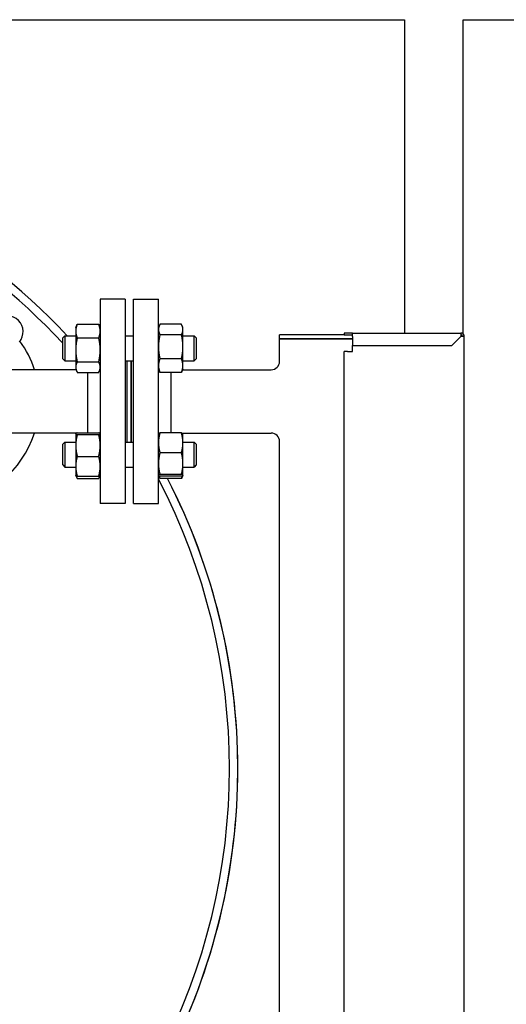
# Model space of a CAD drawing. Header units: inches. Extents: x 18 to 846, y -67 to 561.
# Tile 130 of 256: x 149 to 163, y 226 to 255. Entities that reach past the tile are written whole.
import ezdxf

# ---------------------------------------------------------------- set-up
doc = ezdxf.new("R2010")
doc.units = ezdxf.units.IN
doc.header["$LTSCALE"] = 24
doc.header["$MEASUREMENT"] = 0
doc.layers.add('Visible (ANSI)', color=7, linetype='Continuous', lineweight=30)

msp = doc.modelspace()

# ---------------------------------------------------------------- linework, layer by layer
at = {"layer": 'Visible (ANSI)'}
for p, q in [((112.19412, 255.16786), (160.19412, 255.16786)), ((160.19412, 255.16786), (160.19412, 245.78036)), ((161.94412, 255.16786), (203.44412, 255.16786)), ((161.94412, 245.75843), (161.94412, 255.16786)), ((151.07162, 246.79036), (151.07162, 240.67036)), ((151.82162, 246.79036), (151.07162, 246.79036)), ((151.82162, 246.79036), (151.82162, 240.67036)), ((152.06662, 240.67036), (152.06662, 246.79036)), ((152.06662, 246.79036), (152.81662, 246.79036)), ((152.81662, 240.67036), (152.81662, 246.79036)), ((150.38271, 246.04102), (151.02654, 246.04102)), ((153.50554, 246.04102), (152.86171, 246.04102)), ((150.33762, 245.94635), (150.36965, 246.01505)), ((150.33762, 245.94635), (150.33762, 245.83775)), ((150.33762, 245.83775), (150.33762, 245.27464)), ((151.07162, 245.94635), (151.03959, 246.01505)), ((152.81662, 245.94635), (152.84865, 246.01505)), ((153.55062, 245.94635), (153.51859, 246.01505)), ((153.55062, 245.88446), (153.55062, 245.94635)), ((153.55062, 245.36807), (153.55062, 245.88446)), ((158.63162, 245.78036), (158.38162, 245.78036)), ((158.38162, 245.78036), (158.38162, 245.73036)), ((158.63162, 245.78036), (161.88162, 245.78036)), ((158.63162, 245.68036), (158.63162, 245.78036)), ((161.88162, 245.78036), (161.88162, 245.68036)), ((149.94662, 245.63385), (150.00912, 245.69635)), ((149.94662, 245.00885), (149.94662, 245.63385)), ((150.00912, 245.69635), (150.00912, 244.94635)), ((150.00912, 245.69635), (150.33762, 245.69635)), ((150.38271, 245.63447), (151.02654, 245.63447)), ((151.82162, 245.69635), (152.06662, 245.69635)), ((153.50554, 245.72791), (152.86171, 245.72791)), ((153.55062, 245.69635), (153.88412, 245.69635)), ((153.88412, 244.94635), (153.88412, 245.69635)), ((153.94662, 245.63385), (153.88412, 245.69635)), ((153.94662, 245.63385), (153.94662, 245.00885)), ((158.38162, 245.73036), (156.44412, 245.73036)), ((156.44412, 245.60536), (156.44412, 245.73036)), ((158.63162, 245.60536), (156.44412, 245.60536)), ((156.44412, 244.93036), (156.44412, 245.60536)), ((156.44412, 245.60536), (158.63162, 245.60536)), ((158.38162, 245.73036), (158.63162, 245.73036)), ((158.63162, 245.68036), (158.63162, 245.40536)), ((161.60662, 245.40536), (161.88162, 245.68036)), ((161.98162, 245.68036), (161.88162, 245.68036)), ((161.98162, 219.78036), (161.98162, 245.68036)), ((150.33762, 245.27464), (150.33762, 244.75825)), ((153.55062, 244.80496), (153.55062, 245.36807)), ((158.48162, 245.23036), (158.38162, 245.23036)), ((158.38162, 220.23036), (158.38162, 245.23036)), ((158.48162, 245.23036), (158.63162, 245.23036)), ((158.63162, 245.40536), (161.60662, 245.40536)), ((158.63162, 245.23036), (158.63162, 245.40536)), ((149.94662, 245.00885), (150.00912, 244.94635)), ((150.00912, 244.94635), (150.33762, 244.94635)), ((150.38271, 244.9148), (151.02654, 244.9148)), ((151.82162, 244.94635), (152.06662, 244.94635)), ((151.88162, 242.51437), (151.88162, 244.94635)), ((152.00162, 242.51437), (152.00162, 244.94635)), ((152.00662, 242.51437), (152.00662, 244.94635)), ((153.50554, 245.00824), (152.86171, 245.00824)), ((153.55062, 244.94635), (153.88412, 244.94635)), ((153.94662, 245.00885), (153.88412, 244.94635)), ((150.34508, 244.68036), (147.95966, 244.68036)), ((150.33762, 244.75825), (150.33762, 244.69635)), ((150.33762, 244.69635), (150.36965, 244.62766)), ((150.38271, 244.60169), (151.02654, 244.60169)), ((150.69162, 244.60169), (150.69162, 242.7896)), ((151.07162, 244.69635), (151.03959, 244.62766)), ((152.81662, 244.69635), (152.84865, 244.62766)), ((153.50554, 244.60169), (152.86171, 244.60169)), ((153.19662, 242.7896), (153.19662, 244.60169)), ((153.55062, 244.69635), (153.51859, 244.62766)), ((153.54317, 244.68036), (156.19412, 244.68036)), ((153.55062, 244.69635), (153.55062, 244.80496)), ((150.38271, 242.7896), (151.02654, 242.7896)), ((153.50554, 242.7896), (152.86171, 242.7896)), ((150.35793, 242.78036), (147.94412, 242.78036)), ((149.94662, 242.45187), (150.00912, 242.51437)), ((150.00912, 242.51437), (150.00912, 241.76437)), ((150.00912, 242.51437), (150.33762, 242.51437)), ((150.33762, 242.76437), (150.33844, 242.76613)), ((150.33762, 242.76437), (150.33762, 242.76263)), ((150.33762, 242.76263), (150.33762, 242.41054)), ((150.33844, 242.76613), (150.34508, 242.78036)), ((150.38271, 242.73565), (151.02654, 242.73565)), ((151.07162, 242.76437), (151.0708, 242.76613)), ((151.82162, 242.51437), (152.06662, 242.51437)), ((152.81662, 242.76437), (152.81744, 242.76613)), ((153.53032, 242.78036), (156.19412, 242.78036)), ((153.5498, 242.76613), (153.54317, 242.78036)), ((153.55062, 242.76437), (153.5498, 242.76613)), ((153.55062, 242.49146), (153.55062, 242.76437)), ((153.55062, 242.51437), (153.88412, 242.51437)), ((153.55062, 241.86821), (153.55062, 242.49146)), ((153.88412, 241.76437), (153.88412, 242.51437)), ((153.94662, 242.45187), (153.88412, 242.51437)), ((156.44412, 222.93036), (156.44412, 242.53036)), ((149.94662, 241.82687), (149.94662, 242.45187)), ((150.33762, 242.41054), (150.33762, 241.78729)), ((153.94662, 242.45187), (153.94662, 241.82687)), ((150.38271, 242.08543), (151.02654, 242.08543)), ((153.50554, 242.19332), (152.86171, 242.19332)), ((149.94662, 241.82687), (150.00912, 241.76437)), ((150.00912, 241.76437), (150.33762, 241.76437)), ((150.33762, 241.78729), (150.33762, 241.51437)), ((151.82162, 241.76437), (152.06662, 241.76437)), ((153.55062, 241.51612), (153.55062, 241.86821)), ((153.55062, 241.76437), (153.88412, 241.76437)), ((153.94662, 241.82687), (153.88412, 241.76437)), ((150.33762, 241.51437), (150.33844, 241.51262)), ((150.33844, 241.51262), (150.36965, 241.44568)), ((150.38271, 241.48915), (151.02654, 241.48915)), ((150.38271, 241.41971), (151.02654, 241.41971)), ((151.0708, 241.51262), (151.03959, 241.44568)), ((151.07162, 241.51437), (151.0708, 241.51262)), ((152.81662, 241.51437), (152.81744, 241.51262)), ((152.81744, 241.51262), (152.84865, 241.44568)), ((153.50554, 241.54309), (152.86171, 241.54309)), ((153.50554, 241.48915), (152.86171, 241.48915)), ((153.50554, 241.41971), (152.86171, 241.41971)), ((153.5498, 241.51262), (153.51859, 241.44568)), ((153.55062, 241.51437), (153.5498, 241.51262)), ((153.55062, 241.51437), (153.55062, 241.51612)), ((151.82162, 240.67036), (151.07162, 240.67036)), ((152.06662, 240.67036), (152.81662, 240.67036))]:
    msp.add_line(p, q, dxfattribs=at)
for centre, radius, start, end in [((136.19412, 232.73036), 19, 43.033083, 79.416579), ((136.19412, 232.73036), 19, 43.033083, 79.416579), ((136.19412, 232.73036), 18.75, 42.82219, 78.481018), ((148.28009, 245.81633), 0.48, 320.25137, 129.74863), ((161.88162, 245.68036), 0.1, 0, 90), ((146.19412, 243.73036), 3.06, 18.086805, 36.080996), ((161.88162, 245.68036), 0.05, 0, 90), ((156.19412, 244.93036), 0.25, 270, 0), ((146.19412, 243.73036), 3.06, 277.039237, 341.913195), ((156.19412, 242.53036), 0.25, 0, 90), ((136.19412, 232.73036), 18.75, 332.440808, 27.559192), ((136.19412, 232.73036), 19, 332.791655, 27.215191), ((136.19412, 232.73036), 19, 0, 27.215191), ((136.19412, 232.73036), 19, 332.791655, 0)]:
    msp.add_arc(centre, radius, start, end, dxfattribs=at)
for points, weights in [([(150.38271, 246.04102), (150.33762, 245.93209), (150.33762, 245.83775)], [1, 1.0379548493, 1]), ([(150.36965, 246.01505), (150.37559, 246.02778), (150.38271, 246.04102)], [1.00983612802, 1.00580630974, 1]), ([(151.02654, 246.04102), (151.03365, 246.02778), (151.03959, 246.01505)], [1, 1.00580630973, 1.00983612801]), ([(151.07162, 245.83775), (151.07162, 245.93209), (151.02654, 246.04102)], [1, 1.0379548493, 1]), ([(152.86171, 246.04102), (152.81662, 245.95712), (152.81662, 245.88446)], [1, 1.0379548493, 1]), ([(153.55062, 245.88446), (153.55062, 245.95712), (153.50554, 246.04102)], [1, 1.0379548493, 1]), ([(150.33762, 245.83775), (150.33762, 245.74341), (150.38271, 245.63447)], [1, 1.0379548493, 1]), ([(151.02654, 245.63447), (151.07162, 245.74341), (151.07162, 245.83775)], [1, 1.0379548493, 1]), ([(152.81662, 245.88446), (152.81662, 245.81181), (152.86171, 245.72791)], [1, 1.0379548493, 1]), ([(153.50554, 245.72791), (153.55062, 245.81181), (153.55062, 245.88446)], [1, 1.0379548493, 1]), ([(150.38271, 245.63447), (150.33762, 245.44164), (150.33762, 245.27464)], [1, 1.0379548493, 1]), ([(151.07162, 245.27464), (151.07162, 245.44164), (151.02654, 245.63447)], [1, 1.0379548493, 1]), ([(152.86171, 245.72791), (152.81662, 245.53507), (152.81662, 245.36807)], [1, 1.0379548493, 1]), ([(153.55062, 245.36807), (153.55062, 245.53507), (153.50554, 245.72791)], [1, 1.0379548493, 1]), ([(150.33762, 245.27464), (150.33762, 245.10764), (150.38271, 244.9148)], [1, 1.0379548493, 1]), ([(151.02654, 244.9148), (151.07162, 245.10764), (151.07162, 245.27464)], [1, 1.0379548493, 1]), ([(152.81662, 245.36807), (152.81662, 245.20107), (152.86171, 245.00824)], [1, 1.0379548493, 1]), ([(153.50554, 245.00824), (153.55062, 245.20107), (153.55062, 245.36807)], [1, 1.0379548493, 1]), ([(150.38271, 244.9148), (150.33762, 244.8309), (150.33762, 244.75825)], [1, 1.0379548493, 1]), ([(151.07162, 244.75825), (151.07162, 244.8309), (151.02654, 244.9148)], [1, 1.0379548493, 1]), ([(152.86171, 245.00824), (152.81662, 244.8993), (152.81662, 244.80496)], [1, 1.0379548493, 1]), ([(153.55062, 244.80496), (153.55062, 244.8993), (153.50554, 245.00824)], [1, 1.0379548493, 1]), ([(150.33762, 244.75825), (150.33762, 244.68559), (150.38271, 244.60169)], [1, 1.0379548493, 1]), ([(151.02654, 244.60169), (151.07162, 244.68559), (151.07162, 244.75825)], [1, 1.0379548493, 1]), ([(152.81662, 244.80496), (152.81662, 244.71062), (152.86171, 244.60169)], [1, 1.0379548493, 1]), ([(152.86171, 244.60169), (152.85459, 244.61493), (152.84865, 244.62766)], [1, 1.00580630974, 1.00983612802]), ([(153.50554, 244.60169), (153.55062, 244.71062), (153.55062, 244.80496)], [1, 1.0379548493, 1]), ([(153.51859, 244.62766), (153.51265, 244.61493), (153.50554, 244.60169)], [1.00983612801, 1.00580630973, 1]), ([(150.38271, 242.7896), (150.33762, 242.77514), (150.33762, 242.76263)], [1, 1.0379548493, 1]), ([(151.07162, 242.76263), (151.07162, 242.77514), (151.02654, 242.7896)], [1, 1.0379548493, 1]), ([(152.86171, 242.7896), (152.81662, 242.62982), (152.81662, 242.49146)], [1, 1.0379548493, 1]), ([(152.81744, 242.76613), (152.82253, 242.77704), (152.86171, 242.7896)], [1.00887854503, 1.03282122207, 1]), ([(153.55062, 242.49146), (153.55062, 242.62982), (153.50554, 242.7896)], [1, 1.0379548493, 1]), ([(153.50554, 242.7896), (153.54472, 242.77704), (153.5498, 242.76613)], [1, 1.03282122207, 1.00887854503]), ([(150.33762, 242.76263), (150.33762, 242.75011), (150.38271, 242.73565)], [1, 1.0379548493, 1]), ([(150.38271, 242.73565), (150.33762, 242.56143), (150.33762, 242.41054)], [1, 1.0379548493, 1]), ([(150.35533, 242.78036), (150.35514, 242.77967), (150.35495, 242.77897)], [1.01764945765, 1.01771792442, 1.0177828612]), ([(151.02654, 242.73565), (151.07162, 242.75011), (151.07162, 242.76263)], [1, 1.0379548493, 1]), ([(151.07162, 242.41054), (151.07162, 242.56143), (151.02654, 242.73565)], [1, 1.0379548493, 1]), ([(152.81662, 242.49146), (152.81662, 242.35309), (152.86171, 242.19332)], [1, 1.0379548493, 1]), ([(153.50554, 242.19332), (153.55062, 242.35309), (153.55062, 242.49146)], [1, 1.0379548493, 1]), ([(153.54034, 242.77514), (153.53962, 242.77775), (153.53884, 242.78036)], [1.01895290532, 1.01899927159, 1.01895795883]), ([(150.33762, 242.41054), (150.33762, 242.25966), (150.38271, 242.08543)], [1, 1.0379548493, 1]), ([(151.02654, 242.08543), (151.07162, 242.25966), (151.07162, 242.41054)], [1, 1.0379548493, 1]), ([(150.38271, 242.08543), (150.33762, 241.92566), (150.33762, 241.78729)], [1, 1.0379548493, 1]), ([(151.07162, 241.78729), (151.07162, 241.92566), (151.02654, 242.08543)], [1, 1.0379548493, 1]), ([(152.86171, 242.19332), (152.81662, 242.01909), (152.81662, 241.86821)], [1, 1.0379548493, 1]), ([(153.55062, 241.86821), (153.55062, 242.01909), (153.50554, 242.19332)], [1, 1.0379548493, 1]), ([(150.33762, 241.78729), (150.33762, 241.64892), (150.38271, 241.48915)], [1, 1.0379548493, 1]), ([(151.02654, 241.48915), (151.07162, 241.64892), (151.07162, 241.78729)], [1, 1.0379548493, 1]), ([(152.81662, 241.86821), (152.81662, 241.71732), (152.86171, 241.54309)], [1, 1.0379548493, 1]), ([(153.50554, 241.54309), (153.55062, 241.71732), (153.55062, 241.86821)], [1, 1.0379548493, 1]), ([(150.38271, 241.48915), (150.34353, 241.50171), (150.33844, 241.51262)], [1, 1.03282122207, 1.00887854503]), ([(150.3479, 241.50361), (150.35894, 241.46394), (150.38271, 241.41971)], [1.01895290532, 1.01965956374, 1]), ([(151.0708, 241.51262), (151.06572, 241.50171), (151.02654, 241.48915)], [1.00887854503, 1.03282122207, 1]), ([(151.02654, 241.41971), (151.05031, 241.46394), (151.06134, 241.50361)], [1, 1.01965956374, 1.01895290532]), ([(152.86171, 241.54309), (152.81662, 241.52864), (152.81662, 241.51612)], [1, 1.0379548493, 1]), ([(152.81662, 241.51612), (152.81662, 241.50361), (152.86171, 241.48915)], [1, 1.0379548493, 1]), ([(152.83395, 241.49978), (152.84443, 241.46146), (152.86171, 241.41971)], [1.0177828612, 1.01421614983, 1]), ([(152.86171, 241.41971), (152.85459, 241.43295), (152.84865, 241.44568)], [1, 1.00580630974, 1.00983612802]), ([(153.55062, 241.51612), (153.55062, 241.52864), (153.50554, 241.54309)], [1, 1.0379548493, 1]), ([(153.50554, 241.48915), (153.55062, 241.50361), (153.55062, 241.51612)], [1, 1.0379548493, 1]), ([(153.50554, 241.41971), (153.52282, 241.46146), (153.53329, 241.49978)], [1, 1.01421614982, 1.01778286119]), ([(153.51859, 241.44568), (153.51265, 241.43295), (153.50554, 241.41971)], [1.00983612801, 1.00580630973, 1])]:
    msp.add_rational_spline(points, weights, degree=2, dxfattribs=at)

doc.saveas('drawing.dxf')
